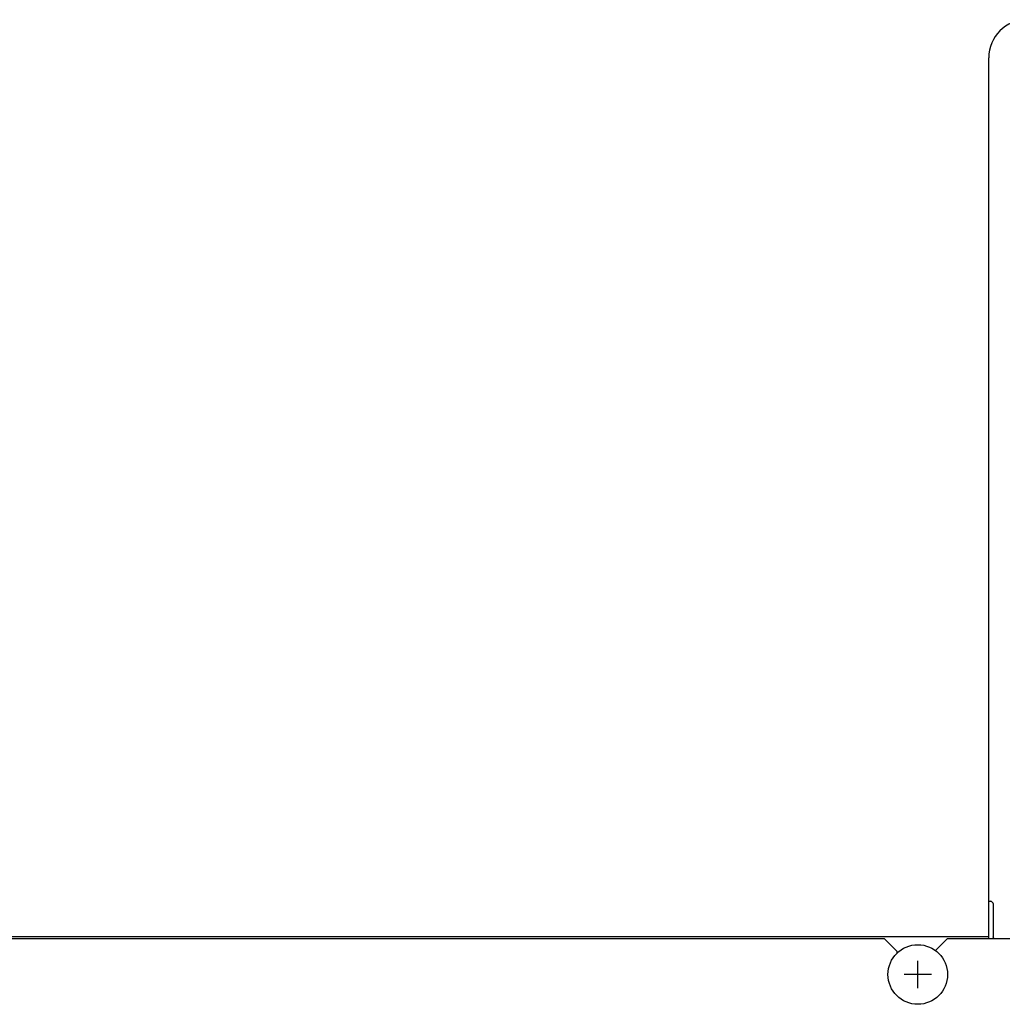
# Model space of a CAD drawing. Extents: x 31 to 410, y 34 to 287.
# Tile 14 of 34: x 76 to 92, y 169 to 185. Entities that reach past the tile are written whole.
import ezdxf

# ---------------------------------------------------------------- set-up
doc = ezdxf.new("R2010")
doc.units = 0
doc.header["$LTSCALE"] = 23.1
for name, color, linetype in [('ALL_AXIS', 7, 'CONTINUOUS'), ('ALL_CURVE', 7, 'CONTINUOUS'), ('ALL_FEATURES', 7, 'CONTINUOUS')]:
    doc.layers.add(name, color=color, linetype=linetype)

msp = doc.modelspace()

# ---------------------------------------------------------------- linework, layer by layer
at = {"layer": 'ALL_AXIS', "color": 7, "linetype": 'CONTINUOUS'}
msp.add_circle((90.31, 169.961), 0.47, dxfattribs=at)
at = {"layer": 'ALL_CURVE', "color": 40, "linetype": 'CONTINUOUS'}
for p, q in [((90.31, 169.746), (90.31, 170.176)), ((90.525, 169.961), (90.095, 169.961))]:
    msp.add_line(p, q, dxfattribs=at)
at = {"layer": 'ALL_FEATURES', "color": 7, "linetype": 'CONTINUOUS'}
for p, q in [((91.43, 170.531), (91.43, 184.431)), ((91.43, 171.116), (91.45, 171.116)), ((91.5, 171.066), (91.5, 170.557)), ((91.43, 170.554), (63.28, 170.554)), ((64.93, 170.531), (89.78, 170.531)), ((89.98, 170.331), (89.78, 170.531)), ((90.78, 170.531), (90.588, 170.338)), ((90.78, 170.531), (111.73, 170.531)), ((91.509, 170.531), (91.5, 170.557)), ((89.98, 170.331), (89.98, 170.294))]:
    msp.add_line(p, q, dxfattribs=at)
for points in [[(91.488, 171.099), (91.48, 171.106), (91.471, 171.111), (91.461, 171.114), (91.45, 171.116)], [(91.488, 171.099), (91.492, 171.093), (91.496, 171.087), (91.498, 171.081), (91.499, 171.075), (91.5, 171.07), (91.5, 171.066)]]:
    msp.add_lwpolyline(points, dxfattribs=at)
msp.add_arc((92.03, 184.431), 0.6, 90, 180, dxfattribs=at)

doc.saveas('drawing.dxf')
